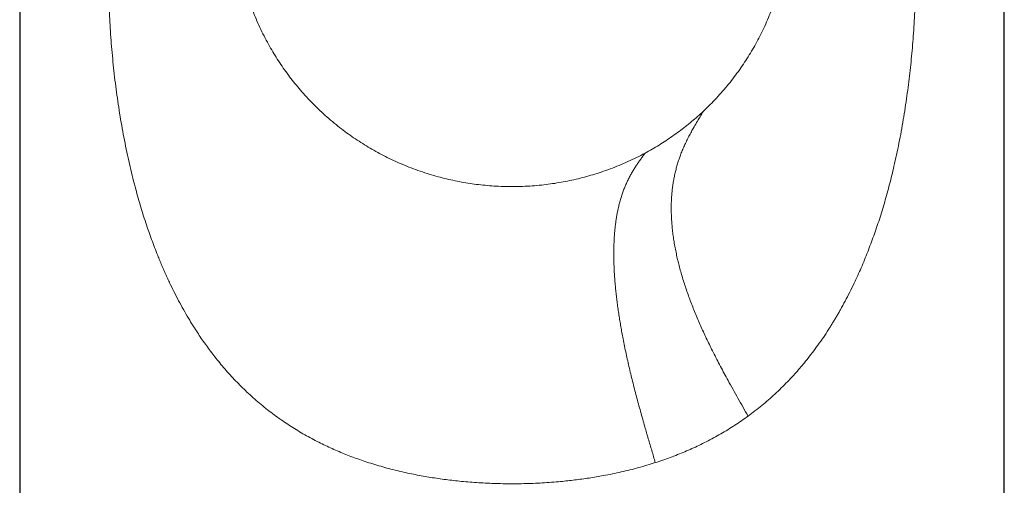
# Model space of a CAD drawing. Header units: millimetres. Extents: x 8 to 817, y 12 to 837.
# Tile 45 of 70: x 362 to 417, y 665 to 691. Entities that reach past the tile are written whole.
import ezdxf

# ---------------------------------------------------------------- set-up
doc = ezdxf.new("R2010")
doc.units = ezdxf.units.MM

msp = doc.modelspace()

# ---------------------------------------------------------------- linework, layer by layer
at = {"color": 7, "linetype": 'Continuous', "lineweight": 30}
for p, q in [((361.529, 730.696), (361.529, 588.484)), ((416.529, 588.484), (416.529, 730.696))]:
    msp.add_line(p, q, dxfattribs=at)
at = {"color": 252, "linetype": 'Continuous', "lineweight": 0}
for points, knots in [([(397.035, 666.324), (396.88, 666.275), (396.57, 666.177), (396.097, 666.043), (395.617, 665.917), (395.13, 665.8), (394.636, 665.693), (394.171, 665.603), (393.737, 665.526), (393.337, 665.462), (392.938, 665.405), (392.541, 665.353), (392.144, 665.308), (391.709, 665.264), (391.235, 665.224), (390.722, 665.19), (390.206, 665.166), (389.687, 665.15), (389.166, 665.143), (388.653, 665.145), (388.15, 665.155), (387.66, 665.174), (387.173, 665.2), (386.689, 665.234), (386.223, 665.275), (385.774, 665.322), (385.343, 665.374), (384.914, 665.433), (384.488, 665.498), (384.06, 665.571), (383.629, 665.652), (383.182, 665.744), (382.728, 665.847), (382.265, 665.961), (381.809, 666.084), (381.36, 666.216), (380.931, 666.352), (380.521, 666.491), (380.131, 666.632), (379.746, 666.781), (379.363, 666.938), (378.984, 667.103), (378.608, 667.277), (378.227, 667.464), (377.84, 667.666), (377.448, 667.883), (377.064, 668.108), (376.687, 668.343), (376.31, 668.592), (375.933, 668.855), (375.558, 669.133), (375.191, 669.421), (374.832, 669.719), (374.481, 670.028), (374.145, 670.34), (373.822, 670.656), (373.514, 670.974), (373.212, 671.301), (372.917, 671.637), (372.638, 671.972), (372.376, 672.301), (372.133, 672.621), (371.899, 672.941), (371.673, 673.264), (371.452, 673.594), (371.236, 673.929), (370.999, 674.314), (370.743, 674.75), (370.471, 675.241), (370.208, 675.744), (369.995, 676.175), (369.828, 676.527), (369.704, 676.797), (369.583, 677.068), (369.465, 677.341), (369.349, 677.616), (369.215, 677.947), (369.063, 678.334), (368.896, 678.78), (368.732, 679.242), (368.57, 679.72), (368.41, 680.216), (368.259, 680.715), (368.114, 681.216), (367.965, 681.763), (367.812, 682.361), (367.658, 683.01), (367.513, 683.665), (367.379, 684.325), (367.254, 684.991), (367.139, 685.661), (367.034, 686.334), (366.938, 687.009), (366.851, 687.687), (366.774, 688.367), (366.705, 689.049), (366.646, 689.73), (366.595, 690.409), (366.554, 691.086), (366.52, 691.765), (366.494, 692.448), (366.477, 693.137), (366.468, 693.831), (366.467, 694.526), (366.475, 695.22), (366.491, 695.914), (366.516, 696.606), (366.549, 697.297), (366.591, 697.986), (366.641, 698.674), (366.7, 699.36), (366.767, 700.046), (366.843, 700.725), (366.928, 701.397), (367.02, 702.061), (367.121, 702.721), (367.232, 703.381), (367.353, 704.04), (367.485, 704.7), (367.628, 705.36), (367.782, 706.017), (367.946, 706.668), (368.121, 707.31), (368.28, 707.85), (368.416, 708.291), (368.528, 708.636), (368.642, 708.979), (368.761, 709.318), (368.884, 709.658), (369.012, 710), (369.147, 710.343), (369.312, 710.748), (369.509, 711.209), (369.743, 711.723), (369.987, 712.226), (370.196, 712.632), (370.366, 712.947), (370.492, 713.174), (370.62, 713.398), (370.75, 713.62), (370.884, 713.841), (371.05, 714.107), (371.25, 714.415), (371.484, 714.759), (371.73, 715.104), (371.989, 715.448), (372.26, 715.791), (372.539, 716.125), (372.826, 716.451), (373.126, 716.774), (373.44, 717.094), (373.77, 717.411), (374.111, 717.72), (374.462, 718.02), (374.823, 718.31), (375.187, 718.585), (375.552, 718.845), (375.919, 719.091), (376.294, 719.329), (376.678, 719.556), (376.984, 719.729), (377.165, 719.823), (377.211, 719.848)], [0, 0, 0, 0, 0.0061, 0.012227, 0.018383, 0.02457, 0.030791, 0.037049, 0.041994, 0.046963, 0.051878, 0.056714, 0.061558, 0.066412, 0.072603, 0.078813, 0.085043, 0.091295, 0.097572, 0.103886, 0.109821, 0.11573, 0.121614, 0.127474, 0.133313, 0.138603, 0.143878, 0.149139, 0.154387, 0.159629, 0.165083, 0.170505, 0.176436, 0.182333, 0.188199, 0.194036, 0.199846, 0.205107, 0.210349, 0.215574, 0.220806, 0.22612, 0.231422, 0.236713, 0.242523, 0.248325, 0.254122, 0.259916, 0.265711, 0.271859, 0.278013, 0.284177, 0.290353, 0.296545, 0.302756, 0.308631, 0.314528, 0.32045, 0.326398, 0.332376, 0.337838, 0.343175, 0.348391, 0.353625, 0.358881, 0.364158, 0.369458, 0.376786, 0.384165, 0.391597, 0.399087, 0.403, 0.406847, 0.410699, 0.414557, 0.418422, 0.422293, 0.428391, 0.434508, 0.440645, 0.447246, 0.453875, 0.460533, 0.467098, 0.47365, 0.482004, 0.490358, 0.498718, 0.507086, 0.515466, 0.523858, 0.53224, 0.540592, 0.548935, 0.557274, 0.565611, 0.573951, 0.582149, 0.590354, 0.598551, 0.606742, 0.615099, 0.623458, 0.631824, 0.640199, 0.648558, 0.656907, 0.665258, 0.673594, 0.681938, 0.690294, 0.698666, 0.707056, 0.715284, 0.723494, 0.731689, 0.739874, 0.748218, 0.756558, 0.764943, 0.773433, 0.781872, 0.790264, 0.798614, 0.803246, 0.807867, 0.812478, 0.817079, 0.821672, 0.826404, 0.831184, 0.835938, 0.843358, 0.85072, 0.858027, 0.865283, 0.868714, 0.872135, 0.875546, 0.878947, 0.88234, 0.88584, 0.891413, 0.896956, 0.902472, 0.908354, 0.914209, 0.920041, 0.925852, 0.931644, 0.937771, 0.943883, 0.950065, 0.956245, 0.962425, 0.96861, 0.974449, 0.980298, 0.98616, 0.992037, 0.997934, 1, 1, 1, 1]), ([(402.213, 719.041), (402.341, 718.955), (402.597, 718.783), (402.969, 718.513), (403.333, 718.233), (403.688, 717.943), (404.034, 717.643), (404.37, 717.334), (404.698, 717.014), (405.005, 716.697), (405.291, 716.385), (405.558, 716.079), (405.819, 715.765), (406.032, 715.495), (406.202, 715.271), (406.331, 715.098), (406.458, 714.922), (406.584, 714.744), (406.707, 714.564), (406.883, 714.301), (407.108, 713.952), (407.375, 713.51), (407.634, 713.057), (407.865, 712.627), (408.072, 712.222), (408.257, 711.843), (408.434, 711.463), (408.597, 711.096), (408.748, 710.742), (408.889, 710.398), (409.027, 710.05), (409.16, 709.698), (409.29, 709.341), (409.415, 708.98), (409.538, 708.615), (409.672, 708.195), (409.818, 707.719), (409.971, 707.186), (410.116, 706.646), (410.255, 706.101), (410.386, 705.55), (410.51, 704.996), (410.63, 704.42), (410.745, 703.824), (410.856, 703.206), (410.958, 702.584), (411.053, 701.958), (411.141, 701.315), (411.223, 700.656), (411.298, 699.982), (411.364, 699.307), (411.421, 698.63), (411.47, 697.953), (411.51, 697.287), (411.541, 696.633), (411.565, 695.991), (411.581, 695.349), (411.59, 694.705), (411.592, 694.047), (411.586, 693.376), (411.571, 692.693), (411.549, 692.011), (411.518, 691.331), (411.479, 690.652), (411.433, 689.987), (411.379, 689.337), (411.319, 688.701), (411.251, 688.066), (411.175, 687.432), (411.09, 686.789), (410.995, 686.136), (410.888, 685.476), (410.773, 684.819), (410.648, 684.166), (410.513, 683.517), (410.379, 682.918), (410.247, 682.368), (410.12, 681.868), (409.987, 681.373), (409.848, 680.881), (409.702, 680.393), (409.552, 679.915), (409.396, 679.446), (409.236, 678.987), (409.07, 678.534), (408.899, 678.086), (408.72, 677.644), (408.536, 677.207), (408.344, 676.773), (408.131, 676.315), (407.897, 675.837), (407.642, 675.343), (407.43, 674.957), (407.269, 674.673), (407.161, 674.488), (407.051, 674.304), (406.941, 674.122), (406.828, 673.942), (406.657, 673.673), (406.424, 673.32), (406.122, 672.888), (405.812, 672.468), (405.514, 672.088), (405.233, 671.746), (404.969, 671.44), (404.697, 671.138), (404.399, 670.821), (404.071, 670.491), (403.717, 670.154), (403.354, 669.829), (402.983, 669.514), (402.604, 669.21), (402.343, 669.017), (402.213, 668.921)], [0, 0, 0, 0, 0.008678, 0.017347, 0.026011, 0.034677, 0.043349, 0.052031, 0.060728, 0.069446, 0.077139, 0.084853, 0.092594, 0.100363, 0.104446, 0.108537, 0.112639, 0.11675, 0.120872, 0.125005, 0.134639, 0.144328, 0.154078, 0.163893, 0.171654, 0.179461, 0.187317, 0.194903, 0.201695, 0.208513, 0.215358, 0.222232, 0.229136, 0.236071, 0.243039, 0.250041, 0.259954, 0.269894, 0.279866, 0.289872, 0.299917, 0.310003, 0.320013, 0.330989, 0.341973, 0.352969, 0.363981, 0.375014, 0.386746, 0.39845, 0.410131, 0.421793, 0.433442, 0.445082, 0.456053, 0.467026, 0.478004, 0.488992, 0.499993, 0.511675, 0.523339, 0.53499, 0.546632, 0.558272, 0.569913, 0.580897, 0.591891, 0.6029, 0.613928, 0.624981, 0.636648, 0.648308, 0.659968, 0.671631, 0.683304, 0.69501, 0.704203, 0.713379, 0.722542, 0.731694, 0.740837, 0.749974, 0.758818, 0.767628, 0.776405, 0.785153, 0.793873, 0.802568, 0.811241, 0.820109, 0.830493, 0.840807, 0.851057, 0.855068, 0.859069, 0.863062, 0.867047, 0.871023, 0.874992, 0.884952, 0.894846, 0.904678, 0.914454, 0.922098, 0.929713, 0.937302, 0.945101, 0.954347, 0.963548, 0.972709, 0.981834, 0.99093, 1, 1, 1, 1]), ([(373.53, 697.004), (373.53, 696.985), (373.527, 696.791), (373.539, 696.421), (373.567, 695.894), (373.614, 695.385), (373.675, 694.893), (373.75, 694.419), (373.84, 693.947), (373.945, 693.479), (374.065, 693.014), (374.2, 692.553), (374.354, 692.082), (374.53, 691.6), (374.728, 691.11), (374.943, 690.627), (375.175, 690.151), (375.416, 689.698), (375.665, 689.267), (375.918, 688.858), (376.184, 688.456), (376.463, 688.063), (376.755, 687.679), (377.058, 687.303), (377.384, 686.926), (377.733, 686.547), (378.107, 686.169), (378.493, 685.804), (378.893, 685.452), (379.291, 685.124), (379.688, 684.819), (380.081, 684.536), (380.483, 684.266), (380.894, 684.008), (381.313, 683.762), (381.739, 683.53), (382.186, 683.304), (382.656, 683.086), (383.148, 682.877), (383.647, 682.686), (384.153, 682.511), (384.649, 682.359), (385.134, 682.226), (385.607, 682.113), (386.084, 682.015), (386.563, 681.931), (387.045, 681.862), (387.529, 681.808), (388.031, 681.768), (388.55, 681.743), (389.085, 681.736), (389.621, 681.747), (390.156, 681.777), (390.673, 681.823), (391.173, 681.883), (391.654, 681.957), (392.133, 682.046), (392.608, 682.149), (393.08, 682.267), (393.548, 682.4), (394.027, 682.552), (394.516, 682.724), (395.014, 682.92), (395.504, 683.132), (395.988, 683.36), (396.303, 683.525), (396.46, 683.608)], [0, 0, 0, 0, 0.001752, 0.01844, 0.035128, 0.051816, 0.066987, 0.082158, 0.097329, 0.1125, 0.127671, 0.142842, 0.158013, 0.174701, 0.191389, 0.208077, 0.224765, 0.241453, 0.256624, 0.271795, 0.286966, 0.302137, 0.317308, 0.332479, 0.34765, 0.364338, 0.381026, 0.397714, 0.414402, 0.43109, 0.446261, 0.461432, 0.476603, 0.491774, 0.506945, 0.522116, 0.537287, 0.553975, 0.570662, 0.58735, 0.604038, 0.620726, 0.635897, 0.651068, 0.666239, 0.68141, 0.696581, 0.711752, 0.726923, 0.743611, 0.760299, 0.776987, 0.793675, 0.810363, 0.825534, 0.840705, 0.855876, 0.871047, 0.886218, 0.901389, 0.91656, 0.933248, 0.949936, 0.966624, 0.983312, 1, 1, 1, 1]), ([(399.724, 685.955), (399.848, 686.074), (400.096, 686.311), (400.453, 686.683), (400.798, 687.065), (401.129, 687.459), (401.446, 687.863), (401.744, 688.27), (402.023, 688.678), (402.284, 689.086), (402.531, 689.502), (402.765, 689.925), (402.989, 690.364), (403.203, 690.819), (403.405, 691.29), (403.592, 691.767), (403.761, 692.25), (403.915, 692.738), (404.049, 693.222), (404.164, 693.7), (404.263, 694.173), (404.346, 694.648), (404.414, 695.125), (404.468, 695.614), (404.505, 696.114), (404.527, 696.58), (404.527, 696.877), (404.527, 697.004)], [0, 0, 0, 0, 0.041372, 0.082744, 0.124116, 0.165489, 0.206861, 0.248233, 0.287241, 0.326249, 0.365258, 0.404266, 0.443274, 0.484646, 0.526019, 0.567391, 0.608763, 0.650135, 0.691507, 0.730515, 0.769524, 0.808532, 0.84754, 0.886548, 0.927921, 0.969293, 1, 1, 1, 1]), ([(396.46, 683.608), (396.592, 683.68), (396.857, 683.826), (397.245, 684.058), (397.626, 684.3), (398, 684.553), (398.365, 684.816), (398.719, 685.087), (399.063, 685.366), (399.399, 685.655), (399.616, 685.855), (399.724, 685.955)], [0, 0, 0, 0, 0.112, 0.224, 0.336, 0.448, 0.56, 0.67, 0.78, 0.89, 1, 1, 1, 1]), ([(402.213, 668.921), (402.12, 669.087), (401.933, 669.418), (401.653, 669.916), (401.374, 670.414), (401.118, 670.877), (400.886, 671.305), (400.676, 671.698), (400.47, 672.091), (400.276, 672.47), (400.094, 672.836), (399.924, 673.187), (399.759, 673.538), (399.599, 673.889), (399.445, 674.239), (399.297, 674.588), (399.155, 674.936), (399.02, 675.283), (398.892, 675.629), (398.771, 675.973), (398.658, 676.315), (398.552, 676.654), (398.454, 676.991), (398.363, 677.326), (398.281, 677.657), (398.206, 677.99), (398.139, 678.325), (398.08, 678.66), (398.03, 678.992), (397.99, 679.318), (397.959, 679.639), (397.938, 679.951), (397.926, 680.252), (397.922, 680.544), (397.927, 680.83), (397.941, 681.111), (397.962, 681.386), (397.991, 681.656), (398.028, 681.92), (398.074, 682.183), (398.127, 682.444), (398.19, 682.703), (398.26, 682.955), (398.337, 683.202), (398.42, 683.442), (398.516, 683.693), (398.625, 683.953), (398.748, 684.221), (398.878, 684.483), (399.013, 684.739), (399.168, 685.016), (399.341, 685.315), (399.533, 685.635), (399.66, 685.848), (399.724, 685.955)], [0, 0, 0, 0, 0.021812, 0.043628, 0.065464, 0.087332, 0.104542, 0.121781, 0.139056, 0.156369, 0.171866, 0.187404, 0.202987, 0.218621, 0.234311, 0.250063, 0.265884, 0.28178, 0.297756, 0.31382, 0.329977, 0.346233, 0.362595, 0.379066, 0.395652, 0.412357, 0.429989, 0.44776, 0.465672, 0.483727, 0.501927, 0.520271, 0.537917, 0.555694, 0.573599, 0.591632, 0.609788, 0.628064, 0.646456, 0.66496, 0.684458, 0.704066, 0.723776, 0.743581, 0.763473, 0.783443, 0.807498, 0.831637, 0.855845, 0.880107, 0.904407, 0.936263, 0.968134, 1, 1, 1, 1]), ([(396.46, 683.608), (396.417, 683.548), (396.332, 683.429), (396.204, 683.251), (396.077, 683.069), (395.952, 682.883), (395.83, 682.691), (395.712, 682.492), (395.597, 682.284), (395.492, 682.074), (395.394, 681.863), (395.305, 681.65), (395.221, 681.427), (395.143, 681.195), (395.07, 680.952), (395.004, 680.699), (394.948, 680.454), (394.901, 680.22), (394.863, 679.999), (394.829, 679.771), (394.799, 679.537), (394.773, 679.297), (394.753, 679.053), (394.736, 678.804), (394.725, 678.548), (394.717, 678.27), (394.714, 677.968), (394.717, 677.641), (394.727, 677.306), (394.743, 676.963), (394.766, 676.613), (394.793, 676.273), (394.825, 675.944), (394.859, 675.628), (394.898, 675.308), (394.941, 674.984), (394.988, 674.657), (395.039, 674.329), (395.094, 673.999), (395.153, 673.666), (395.22, 673.309), (395.295, 672.927), (395.379, 672.52), (395.469, 672.11), (395.563, 671.697), (395.661, 671.281), (395.764, 670.864), (395.87, 670.444), (395.98, 670.023), (396.093, 669.601), (396.209, 669.178), (396.328, 668.753), (396.471, 668.248), (396.641, 667.661), (396.838, 666.992), (396.969, 666.547), (397.035, 666.324)], [0, 0, 0, 0, 0.024557, 0.049105, 0.073629, 0.098113, 0.12254, 0.14689, 0.171147, 0.195294, 0.216868, 0.238329, 0.259666, 0.280869, 0.301931, 0.322844, 0.343603, 0.359768, 0.375833, 0.391798, 0.407661, 0.423423, 0.438806, 0.454092, 0.469282, 0.48438, 0.502233, 0.519961, 0.53757, 0.555064, 0.572451, 0.589739, 0.604451, 0.619101, 0.633695, 0.648237, 0.662733, 0.676932, 0.691097, 0.705234, 0.719348, 0.736127, 0.752888, 0.769638, 0.786383, 0.803128, 0.819879, 0.836639, 0.853409, 0.870192, 0.886989, 0.903798, 0.920618, 0.947067, 0.97353, 1, 1, 1, 1]), ([(402.213, 668.921), (402.091, 668.833), (401.846, 668.657), (401.469, 668.406), (401.084, 668.163), (400.692, 667.929), (400.291, 667.705), (399.883, 667.491), (399.478, 667.291), (399.077, 667.105), (398.682, 666.933), (398.28, 666.768), (397.872, 666.612), (397.457, 666.463), (397.176, 666.37), (397.035, 666.324)], [0, 0, 0, 0, 0.0794001, 0.1587719, 0.2381535, 0.3175831, 0.3970987, 0.4767382, 0.5565395, 0.6298651, 0.7033868, 0.7771331, 0.8511322, 0.9254119, 1, 1, 1, 1])]:
    msp.add_open_spline(points, degree=3, knots=knots, dxfattribs=at)

doc.saveas('drawing.dxf')
